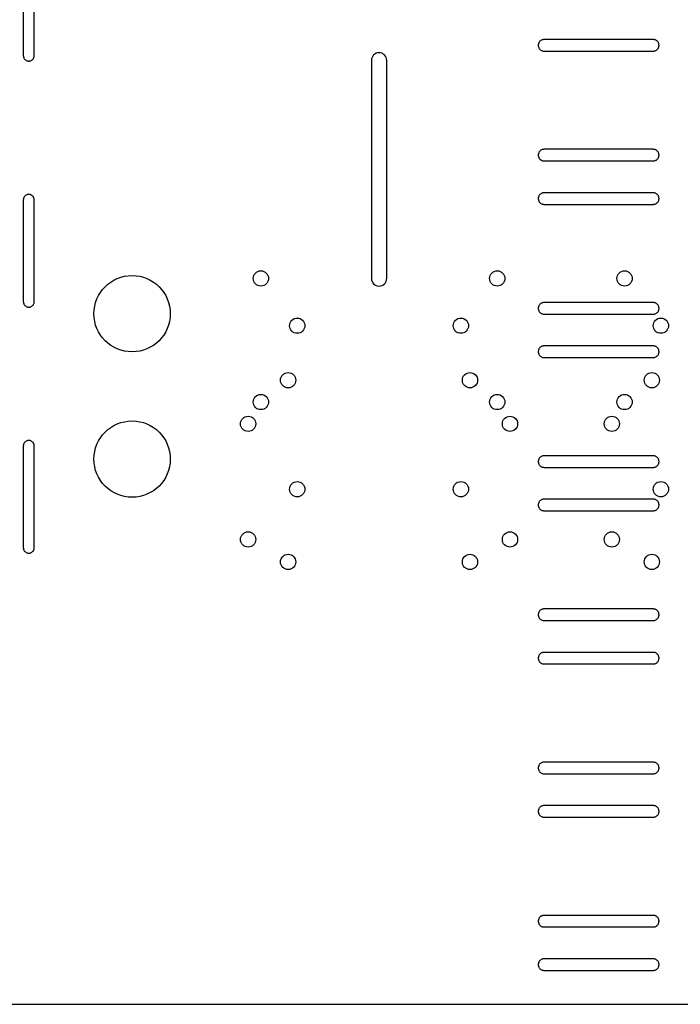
# Model space of a CAD drawing. Header units: millimetres. Extents: x 0 to 691, y 0 to 550.
# Tile 7 of 10: x 368 to 550, y 0 to 271. Entities that reach past the tile are written whole.
import ezdxf

# ---------------------------------------------------------------- set-up
doc = ezdxf.new("R2010")
doc.units = ezdxf.units.MM

msp = doc.modelspace()

# ---------------------------------------------------------------- linework, layer by layer
at = {"color": 7, "linetype": 'Continuous', "lineweight": 25}
for p, q in [((369.3, 289), (369.3, 261)), ((372.3, 261), (372.3, 289)), ((542.49, 265.43), (512.49, 265.43)), ((512.49, 262.23), (542.49, 262.23)), ((465.01, 259.7), (465.01, 199.7)), ((469.21, 199.7), (469.21, 259.7)), ((542.49, 235.22), (512.49, 235.22)), ((512.49, 232.02), (542.49, 232.02)), ((542.49, 223.28), (512.49, 223.28)), ((369.3, 221.31), (369.3, 193.31)), ((372.3, 193.31), (372.3, 221.31)), ((512.49, 220.08), (542.49, 220.08)), ((542.49, 193.07), (512.49, 193.07)), ((512.49, 189.87), (542.49, 189.87)), ((542.49, 181.13), (512.49, 181.13)), ((512.49, 177.93), (542.49, 177.93)), ((369.3, 153.62), (369.3, 125.62)), ((372.3, 125.62), (372.3, 153.62)), ((542.49, 150.92), (512.49, 150.92)), ((512.49, 147.72), (542.49, 147.72)), ((542.49, 138.98), (512.49, 138.98)), ((512.49, 135.78), (542.49, 135.78)), ((542.49, 108.77), (512.49, 108.77)), ((512.49, 105.57), (542.49, 105.57)), ((542.49, 96.83), (512.49, 96.83)), ((512.49, 93.63), (542.49, 93.63)), ((542.49, 66.62), (512.49, 66.62)), ((512.49, 63.42), (542.49, 63.42)), ((542.49, 54.68), (512.49, 54.68)), ((512.49, 51.48), (542.49, 51.48)), ((542.49, 24.47), (512.49, 24.47)), ((512.49, 21.27), (542.49, 21.27)), ((542.49, 12.53), (512.49, 12.53)), ((512.49, 9.33), (542.49, 9.33)), ((0, 0), (691, 0))]:
    msp.add_line(p, q, dxfattribs=at)
for centre, radius in [((399.21, 190), 10.5), ((434.61, 199.7), 2.1), ((499.61, 199.7), 2.1), ((534.61, 199.7), 2.1), ((444.61, 186.7), 2.1), ((489.61, 186.7), 2.1), ((544.61, 186.7), 2.1), ((442.11, 171.7), 2.1), ((492.11, 171.7), 2.1), ((542.11, 171.7), 2.1), ((434.61, 165.7), 2.1), ((499.61, 165.7), 2.1), ((534.61, 165.7), 2.1), ((399.21, 150), 10.5), ((431.11, 159.7), 2.1), ((503.11, 159.7), 2.1), ((531.11, 159.7), 2.1), ((444.61, 141.7), 2.1), ((489.61, 141.7), 2.1), ((544.61, 141.7), 2.1), ((431.11, 127.9), 2.1), ((503.11, 127.9), 2.1), ((531.11, 127.9), 2.1), ((442.11, 121.7), 2.1), ((492.11, 121.7), 2.1), ((542.11, 121.7), 2.1)]:
    msp.add_circle(centre, radius, dxfattribs=at)
for centre, start, end in [((467.11, 259.7), 0, 180), ((467.11, 199.7), 180, 0)]:
    msp.add_arc(centre, 2.1, start, end, dxfattribs=at)
for points, knots in [([(512.49, 265.43), (512.45, 265.43), (512.37, 265.43), (512.25, 265.41), (512.13, 265.39), (512.01, 265.36), (511.83, 265.3), (511.6, 265.18), (511.35, 264.97), (511.14, 264.72), (511.01, 264.46), (510.93, 264.23), (510.89, 264.03), (510.89, 263.9), (510.89, 263.83)], [0, 0, 0, 0, 0.04829, 0.096178, 0.143939, 0.19185, 0.240186, 0.370048, 0.500049, 0.629915, 0.759912, 0.840127, 0.919728, 1, 1, 1, 1]), ([(510.89, 263.83), (510.89, 263.79), (510.89, 263.71), (510.9, 263.59), (510.93, 263.47), (510.96, 263.36), (511.02, 263.18), (511.14, 262.95), (511.35, 262.69), (511.6, 262.48), (511.86, 262.35), (512.09, 262.28), (512.29, 262.24), (512.42, 262.23), (512.49, 262.23)], [0, 0, 0, 0, 0.048293, 0.096182, 0.143943, 0.191853, 0.240187, 0.370052, 0.500049, 0.629911, 0.759912, 0.840123, 0.919725, 1, 1, 1, 1]), ([(544.09, 263.83), (544.09, 263.87), (544.09, 263.95), (544.07, 264.07), (544.05, 264.19), (544.02, 264.31), (543.95, 264.48), (543.83, 264.72), (543.63, 264.97), (543.37, 265.18), (543.12, 265.31), (542.89, 265.38), (542.69, 265.42), (542.56, 265.43), (542.49, 265.43)], [0, 0, 0, 0, 0.048293, 0.096182, 0.143943, 0.191853, 0.240187, 0.370052, 0.500049, 0.629911, 0.759912, 0.840123, 0.919725, 1, 1, 1, 1]), ([(542.49, 262.23), (542.53, 262.23), (542.61, 262.23), (542.73, 262.25), (542.85, 262.27), (542.96, 262.3), (543.14, 262.36), (543.37, 262.48), (543.63, 262.69), (543.83, 262.95), (543.97, 263.2), (544.04, 263.43), (544.08, 263.63), (544.09, 263.76), (544.09, 263.83)], [0, 0, 0, 0, 0.04829, 0.096178, 0.143939, 0.19185, 0.240186, 0.370048, 0.500049, 0.629915, 0.759912, 0.840127, 0.919728, 1, 1, 1, 1]), ([(369.3, 261), (369.3, 260.96), (369.3, 260.89), (369.32, 260.77), (369.34, 260.66), (369.37, 260.55), (369.43, 260.39), (369.54, 260.17), (369.73, 259.93), (369.97, 259.74), (370.21, 259.61), (370.43, 259.54), (370.61, 259.51), (370.74, 259.5), (370.8, 259.5)], [0, 0, 0, 0, 0.048291, 0.09618, 0.143941, 0.191852, 0.240187, 0.370048, 0.500049, 0.629906, 0.759912, 0.840121, 0.919723, 1, 1, 1, 1]), ([(370.8, 259.5), (370.84, 259.5), (370.91, 259.5), (371.03, 259.52), (371.14, 259.54), (371.25, 259.57), (371.41, 259.63), (371.63, 259.74), (371.87, 259.93), (372.06, 260.17), (372.19, 260.41), (372.26, 260.63), (372.29, 260.81), (372.3, 260.94), (372.3, 261)], [0, 0, 0, 0, 0.048289, 0.096176, 0.143937, 0.191849, 0.240186, 0.370043, 0.500049, 0.62991, 0.759912, 0.840125, 0.919726, 1, 1, 1, 1]), ([(512.49, 235.22), (512.45, 235.22), (512.37, 235.22), (512.25, 235.2), (512.13, 235.18), (512.01, 235.15), (511.83, 235.09), (511.6, 234.97), (511.35, 234.76), (511.14, 234.5), (511.01, 234.25), (510.93, 234.02), (510.89, 233.82), (510.89, 233.69), (510.89, 233.62)], [0, 0, 0, 0, 0.04829, 0.096178, 0.143939, 0.19185, 0.240186, 0.370048, 0.500049, 0.629915, 0.759912, 0.840127, 0.919728, 1, 1, 1, 1]), ([(510.89, 233.62), (510.89, 233.58), (510.89, 233.5), (510.9, 233.38), (510.93, 233.26), (510.96, 233.14), (511.02, 232.97), (511.14, 232.73), (511.35, 232.48), (511.6, 232.27), (511.86, 232.14), (512.09, 232.07), (512.29, 232.03), (512.42, 232.02), (512.49, 232.02)], [0, 0, 0, 0, 0.048293, 0.096182, 0.143943, 0.191853, 0.240187, 0.370052, 0.500049, 0.629911, 0.759912, 0.840123, 0.919725, 1, 1, 1, 1]), ([(544.09, 233.62), (544.09, 233.66), (544.09, 233.74), (544.07, 233.86), (544.05, 233.98), (544.02, 234.09), (543.95, 234.27), (543.83, 234.5), (543.63, 234.76), (543.37, 234.97), (543.12, 235.1), (542.89, 235.17), (542.69, 235.21), (542.56, 235.22), (542.49, 235.22)], [0, 0, 0, 0, 0.048293, 0.096182, 0.143943, 0.191853, 0.240187, 0.370052, 0.500049, 0.629911, 0.759912, 0.840123, 0.919725, 1, 1, 1, 1]), ([(542.49, 232.02), (542.53, 232.02), (542.61, 232.02), (542.73, 232.04), (542.85, 232.06), (542.96, 232.09), (543.14, 232.15), (543.37, 232.27), (543.63, 232.48), (543.83, 232.73), (543.97, 232.99), (544.04, 233.22), (544.08, 233.42), (544.09, 233.55), (544.09, 233.62)], [0, 0, 0, 0, 0.04829, 0.096178, 0.143939, 0.19185, 0.240186, 0.370048, 0.500049, 0.629915, 0.759912, 0.840127, 0.919728, 1, 1, 1, 1]), ([(370.8, 222.81), (370.76, 222.81), (370.69, 222.81), (370.57, 222.8), (370.46, 222.77), (370.35, 222.75), (370.19, 222.69), (369.97, 222.57), (369.73, 222.38), (369.54, 222.14), (369.41, 221.9), (369.34, 221.69), (369.31, 221.5), (369.3, 221.37), (369.3, 221.31)], [0, 0, 0, 0, 0.048289, 0.096176, 0.143937, 0.191849, 0.240186, 0.370043, 0.500049, 0.62991, 0.759912, 0.840125, 0.919726, 1, 1, 1, 1]), ([(372.3, 221.31), (372.3, 221.35), (372.3, 221.42), (372.28, 221.54), (372.26, 221.65), (372.23, 221.76), (372.18, 221.92), (372.06, 222.14), (371.87, 222.38), (371.63, 222.57), (371.39, 222.7), (371.17, 222.77), (370.99, 222.8), (370.86, 222.81), (370.8, 222.81)], [0, 0, 0, 0, 0.048291, 0.09618, 0.143941, 0.191852, 0.240187, 0.370048, 0.500049, 0.629906, 0.759912, 0.840121, 0.919723, 1, 1, 1, 1]), ([(512.49, 223.28), (512.45, 223.28), (512.37, 223.28), (512.25, 223.26), (512.13, 223.24), (512.01, 223.21), (511.83, 223.15), (511.6, 223.03), (511.35, 222.82), (511.14, 222.57), (511.01, 222.31), (510.93, 222.08), (510.89, 221.88), (510.89, 221.75), (510.89, 221.68)], [0, 0, 0, 0, 0.04829, 0.096178, 0.143939, 0.19185, 0.240186, 0.370048, 0.500049, 0.629915, 0.759912, 0.840127, 0.919728, 1, 1, 1, 1]), ([(544.09, 221.68), (544.09, 221.72), (544.09, 221.8), (544.07, 221.92), (544.05, 222.04), (544.02, 222.16), (543.95, 222.33), (543.83, 222.57), (543.63, 222.82), (543.37, 223.03), (543.12, 223.16), (542.89, 223.23), (542.69, 223.27), (542.56, 223.28), (542.49, 223.28)], [0, 0, 0, 0, 0.048293, 0.096182, 0.143943, 0.191853, 0.240187, 0.370052, 0.500049, 0.629911, 0.759912, 0.840123, 0.919725, 1, 1, 1, 1]), ([(510.89, 221.68), (510.89, 221.64), (510.89, 221.56), (510.9, 221.44), (510.93, 221.32), (510.96, 221.21), (511.02, 221.03), (511.14, 220.8), (511.35, 220.54), (511.6, 220.33), (511.86, 220.2), (512.09, 220.13), (512.29, 220.09), (512.42, 220.08), (512.49, 220.08)], [0, 0, 0, 0, 0.048293, 0.096182, 0.143943, 0.191853, 0.240187, 0.370052, 0.500049, 0.629911, 0.759912, 0.840123, 0.919725, 1, 1, 1, 1]), ([(542.49, 220.08), (542.53, 220.08), (542.61, 220.08), (542.73, 220.1), (542.85, 220.12), (542.96, 220.15), (543.14, 220.21), (543.37, 220.33), (543.63, 220.54), (543.83, 220.8), (543.97, 221.05), (544.04, 221.28), (544.08, 221.48), (544.09, 221.61), (544.09, 221.68)], [0, 0, 0, 0, 0.04829, 0.096178, 0.143939, 0.19185, 0.240186, 0.370048, 0.500049, 0.629915, 0.759912, 0.840127, 0.919728, 1, 1, 1, 1]), ([(369.3, 193.31), (369.3, 193.27), (369.3, 193.2), (369.32, 193.09), (369.34, 192.97), (369.37, 192.87), (369.43, 192.7), (369.54, 192.48), (369.73, 192.24), (369.97, 192.05), (370.21, 191.93), (370.43, 191.85), (370.61, 191.82), (370.74, 191.81), (370.8, 191.81)], [0, 0, 0, 0, 0.048291, 0.09618, 0.143941, 0.191852, 0.240187, 0.370048, 0.500049, 0.629906, 0.759912, 0.840121, 0.919723, 1, 1, 1, 1]), ([(370.8, 191.81), (370.84, 191.81), (370.91, 191.81), (371.03, 191.83), (371.14, 191.85), (371.25, 191.88), (371.41, 191.94), (371.63, 192.05), (371.87, 192.24), (372.06, 192.48), (372.19, 192.72), (372.26, 192.94), (372.29, 193.12), (372.3, 193.25), (372.3, 193.31)], [0, 0, 0, 0, 0.048289, 0.096176, 0.143937, 0.191849, 0.240186, 0.370043, 0.500049, 0.62991, 0.759912, 0.840125, 0.919726, 1, 1, 1, 1]), ([(512.49, 193.07), (512.45, 193.07), (512.37, 193.07), (512.25, 193.05), (512.13, 193.03), (512.01, 193), (511.83, 192.94), (511.6, 192.82), (511.35, 192.61), (511.14, 192.35), (511.01, 192.1), (510.93, 191.87), (510.89, 191.67), (510.89, 191.54), (510.89, 191.47)], [0, 0, 0, 0, 0.04829, 0.096178, 0.143939, 0.19185, 0.240186, 0.370048, 0.500049, 0.629915, 0.759912, 0.840127, 0.919728, 1, 1, 1, 1]), ([(544.09, 191.47), (544.09, 191.51), (544.09, 191.59), (544.07, 191.71), (544.05, 191.83), (544.02, 191.94), (543.95, 192.12), (543.83, 192.35), (543.63, 192.61), (543.37, 192.82), (543.12, 192.95), (542.89, 193.02), (542.69, 193.06), (542.56, 193.07), (542.49, 193.07)], [0, 0, 0, 0, 0.048293, 0.096182, 0.143943, 0.191853, 0.240187, 0.370052, 0.500049, 0.629911, 0.759912, 0.840123, 0.919725, 1, 1, 1, 1]), ([(510.89, 191.47), (510.89, 191.43), (510.89, 191.35), (510.9, 191.23), (510.93, 191.11), (510.96, 190.99), (511.02, 190.82), (511.14, 190.58), (511.35, 190.33), (511.6, 190.12), (511.86, 189.99), (512.09, 189.92), (512.29, 189.88), (512.42, 189.87), (512.49, 189.87)], [0, 0, 0, 0, 0.048293, 0.096182, 0.143943, 0.191853, 0.240187, 0.370052, 0.500049, 0.629911, 0.759912, 0.840123, 0.919725, 1, 1, 1, 1]), ([(542.49, 189.87), (542.53, 189.87), (542.61, 189.87), (542.73, 189.89), (542.85, 189.91), (542.96, 189.94), (543.14, 190), (543.37, 190.12), (543.63, 190.33), (543.83, 190.58), (543.97, 190.84), (544.04, 191.07), (544.08, 191.27), (544.09, 191.4), (544.09, 191.47)], [0, 0, 0, 0, 0.04829, 0.096178, 0.143939, 0.19185, 0.240186, 0.370048, 0.500049, 0.629915, 0.759912, 0.840127, 0.919728, 1, 1, 1, 1]), ([(512.49, 181.13), (512.45, 181.13), (512.37, 181.13), (512.25, 181.11), (512.13, 181.09), (512.01, 181.06), (511.83, 181), (511.6, 180.88), (511.35, 180.67), (511.14, 180.42), (511.01, 180.16), (510.93, 179.93), (510.89, 179.73), (510.89, 179.6), (510.89, 179.53)], [0, 0, 0, 0, 0.04829, 0.096178, 0.143939, 0.19185, 0.240186, 0.370048, 0.500049, 0.629915, 0.759912, 0.840127, 0.919728, 1, 1, 1, 1]), ([(510.89, 179.53), (510.89, 179.49), (510.89, 179.41), (510.9, 179.29), (510.93, 179.17), (510.96, 179.06), (511.02, 178.88), (511.14, 178.65), (511.35, 178.39), (511.6, 178.18), (511.86, 178.05), (512.09, 177.98), (512.29, 177.94), (512.42, 177.93), (512.49, 177.93)], [0, 0, 0, 0, 0.048293, 0.096182, 0.143943, 0.191853, 0.240187, 0.370052, 0.500049, 0.629911, 0.759912, 0.840123, 0.919725, 1, 1, 1, 1]), ([(544.09, 179.53), (544.09, 179.57), (544.09, 179.65), (544.07, 179.77), (544.05, 179.89), (544.02, 180.01), (543.95, 180.18), (543.83, 180.42), (543.63, 180.67), (543.37, 180.88), (543.12, 181.01), (542.89, 181.08), (542.69, 181.12), (542.56, 181.13), (542.49, 181.13)], [0, 0, 0, 0, 0.048293, 0.096182, 0.143943, 0.191853, 0.240187, 0.370052, 0.500049, 0.629911, 0.759912, 0.840123, 0.919725, 1, 1, 1, 1]), ([(542.49, 177.93), (542.53, 177.93), (542.61, 177.93), (542.73, 177.95), (542.85, 177.97), (542.96, 178), (543.14, 178.06), (543.37, 178.18), (543.63, 178.39), (543.83, 178.65), (543.97, 178.9), (544.04, 179.13), (544.08, 179.33), (544.09, 179.46), (544.09, 179.53)], [0, 0, 0, 0, 0.04829, 0.096178, 0.143939, 0.19185, 0.240186, 0.370048, 0.500049, 0.629915, 0.759912, 0.840127, 0.919728, 1, 1, 1, 1]), ([(370.8, 155.12), (370.76, 155.12), (370.69, 155.12), (370.57, 155.11), (370.46, 155.09), (370.35, 155.06), (370.19, 155), (369.97, 154.89), (369.73, 154.69), (369.54, 154.45), (369.41, 154.21), (369.34, 154), (369.31, 153.81), (369.3, 153.69), (369.3, 153.62)], [0, 0, 0, 0, 0.048289, 0.096176, 0.143937, 0.191849, 0.240186, 0.370043, 0.500049, 0.62991, 0.759912, 0.840125, 0.919726, 1, 1, 1, 1]), ([(372.3, 153.62), (372.3, 153.66), (372.3, 153.74), (372.28, 153.85), (372.26, 153.96), (372.23, 154.07), (372.18, 154.24), (372.06, 154.45), (371.87, 154.69), (371.63, 154.89), (371.39, 155.01), (371.17, 155.08), (370.99, 155.12), (370.86, 155.12), (370.8, 155.12)], [0, 0, 0, 0, 0.048291, 0.09618, 0.143941, 0.191852, 0.240187, 0.370048, 0.500049, 0.629906, 0.759912, 0.840121, 0.919723, 1, 1, 1, 1]), ([(512.49, 150.92), (512.45, 150.92), (512.37, 150.92), (512.25, 150.9), (512.13, 150.88), (512.01, 150.85), (511.83, 150.79), (511.6, 150.67), (511.35, 150.46), (511.14, 150.2), (511.01, 149.95), (510.93, 149.72), (510.89, 149.52), (510.89, 149.39), (510.89, 149.32)], [0, 0, 0, 0, 0.04829, 0.096178, 0.143939, 0.19185, 0.240186, 0.370048, 0.500049, 0.629915, 0.759912, 0.840127, 0.919728, 1, 1, 1, 1]), ([(510.89, 149.32), (510.89, 149.28), (510.89, 149.2), (510.9, 149.08), (510.93, 148.96), (510.96, 148.84), (511.02, 148.67), (511.14, 148.43), (511.35, 148.18), (511.6, 147.97), (511.86, 147.84), (512.09, 147.77), (512.29, 147.73), (512.42, 147.72), (512.49, 147.72)], [0, 0, 0, 0, 0.048293, 0.096182, 0.143943, 0.191853, 0.240187, 0.370052, 0.500049, 0.629911, 0.759912, 0.840123, 0.919725, 1, 1, 1, 1]), ([(544.09, 149.32), (544.09, 149.36), (544.09, 149.44), (544.07, 149.56), (544.05, 149.68), (544.02, 149.79), (543.95, 149.97), (543.83, 150.2), (543.63, 150.46), (543.37, 150.67), (543.12, 150.8), (542.89, 150.87), (542.69, 150.91), (542.56, 150.92), (542.49, 150.92)], [0, 0, 0, 0, 0.048293, 0.096182, 0.143943, 0.191853, 0.240187, 0.370052, 0.500049, 0.629911, 0.759912, 0.840123, 0.919725, 1, 1, 1, 1]), ([(542.49, 147.72), (542.53, 147.72), (542.61, 147.72), (542.73, 147.74), (542.85, 147.76), (542.96, 147.79), (543.14, 147.85), (543.37, 147.97), (543.63, 148.18), (543.83, 148.43), (543.97, 148.69), (544.04, 148.92), (544.08, 149.12), (544.09, 149.25), (544.09, 149.32)], [0, 0, 0, 0, 0.04829, 0.096178, 0.143939, 0.19185, 0.240186, 0.370048, 0.500049, 0.629915, 0.759912, 0.840127, 0.919728, 1, 1, 1, 1]), ([(512.49, 138.98), (512.45, 138.98), (512.37, 138.98), (512.25, 138.96), (512.13, 138.94), (512.01, 138.91), (511.83, 138.85), (511.6, 138.73), (511.35, 138.52), (511.14, 138.27), (511.01, 138.01), (510.93, 137.78), (510.89, 137.58), (510.89, 137.45), (510.89, 137.38)], [0, 0, 0, 0, 0.04829, 0.096178, 0.143939, 0.19185, 0.240186, 0.370048, 0.500049, 0.629915, 0.759912, 0.840127, 0.919728, 1, 1, 1, 1]), ([(544.09, 137.38), (544.09, 137.42), (544.09, 137.5), (544.07, 137.62), (544.05, 137.74), (544.02, 137.86), (543.95, 138.03), (543.83, 138.27), (543.63, 138.52), (543.37, 138.73), (543.12, 138.86), (542.89, 138.93), (542.69, 138.97), (542.56, 138.98), (542.49, 138.98)], [0, 0, 0, 0, 0.048293, 0.096182, 0.143943, 0.191853, 0.240187, 0.370052, 0.500049, 0.629911, 0.759912, 0.840123, 0.919725, 1, 1, 1, 1]), ([(510.89, 137.38), (510.89, 137.34), (510.89, 137.26), (510.9, 137.14), (510.93, 137.02), (510.96, 136.91), (511.02, 136.73), (511.14, 136.5), (511.35, 136.24), (511.6, 136.03), (511.86, 135.9), (512.09, 135.83), (512.29, 135.79), (512.42, 135.78), (512.49, 135.78)], [0, 0, 0, 0, 0.048293, 0.096182, 0.143943, 0.191853, 0.240187, 0.370052, 0.500049, 0.629911, 0.759912, 0.840123, 0.919725, 1, 1, 1, 1]), ([(542.49, 135.78), (542.53, 135.78), (542.61, 135.78), (542.73, 135.8), (542.85, 135.82), (542.96, 135.85), (543.14, 135.91), (543.37, 136.03), (543.63, 136.24), (543.83, 136.5), (543.97, 136.75), (544.04, 136.98), (544.08, 137.18), (544.09, 137.31), (544.09, 137.38)], [0, 0, 0, 0, 0.04829, 0.096178, 0.143939, 0.19185, 0.240186, 0.370048, 0.500049, 0.629915, 0.759912, 0.840127, 0.919728, 1, 1, 1, 1]), ([(369.3, 125.62), (369.3, 125.58), (369.3, 125.51), (369.32, 125.4), (369.34, 125.29), (369.37, 125.18), (369.43, 125.01), (369.54, 124.79), (369.73, 124.55), (369.97, 124.36), (370.21, 124.24), (370.43, 124.17), (370.61, 124.13), (370.74, 124.12), (370.8, 124.12)], [0, 0, 0, 0, 0.048291, 0.09618, 0.143941, 0.191852, 0.240187, 0.370048, 0.500049, 0.629906, 0.759912, 0.840121, 0.919723, 1, 1, 1, 1]), ([(370.8, 124.12), (370.84, 124.12), (370.91, 124.13), (371.03, 124.14), (371.14, 124.16), (371.25, 124.19), (371.41, 124.25), (371.63, 124.36), (371.87, 124.55), (372.06, 124.79), (372.19, 125.03), (372.26, 125.25), (372.29, 125.43), (372.3, 125.56), (372.3, 125.62)], [0, 0, 0, 0, 0.048289, 0.096176, 0.143937, 0.191849, 0.240186, 0.370043, 0.500049, 0.62991, 0.759912, 0.840125, 0.919726, 1, 1, 1, 1]), ([(512.49, 108.77), (512.45, 108.77), (512.37, 108.77), (512.25, 108.75), (512.13, 108.73), (512.01, 108.7), (511.83, 108.64), (511.6, 108.52), (511.35, 108.31), (511.14, 108.05), (511.01, 107.8), (510.93, 107.57), (510.89, 107.37), (510.89, 107.24), (510.89, 107.17)], [0, 0, 0, 0, 0.04829, 0.096178, 0.143939, 0.19185, 0.240186, 0.370048, 0.500049, 0.629915, 0.759912, 0.840127, 0.919728, 1, 1, 1, 1]), ([(544.09, 107.17), (544.09, 107.21), (544.09, 107.29), (544.07, 107.41), (544.05, 107.53), (544.02, 107.64), (543.95, 107.82), (543.83, 108.05), (543.63, 108.31), (543.37, 108.52), (543.12, 108.65), (542.89, 108.72), (542.69, 108.76), (542.56, 108.77), (542.49, 108.77)], [0, 0, 0, 0, 0.0482928, 0.0961822, 0.1439431, 0.191853, 0.2401866, 0.3700522, 0.5000492, 0.6299107, 0.7599117, 0.8401231, 0.9197247, 1, 1, 1, 1]), ([(510.89, 107.17), (510.89, 107.13), (510.89, 107.05), (510.9, 106.93), (510.93, 106.81), (510.96, 106.69), (511.02, 106.52), (511.14, 106.28), (511.35, 106.03), (511.6, 105.82), (511.86, 105.69), (512.09, 105.62), (512.29, 105.58), (512.42, 105.57), (512.49, 105.57)], [0, 0, 0, 0, 0.048293, 0.096182, 0.143943, 0.191853, 0.240187, 0.370052, 0.500049, 0.629911, 0.759912, 0.840123, 0.919725, 1, 1, 1, 1]), ([(542.49, 105.57), (542.53, 105.57), (542.61, 105.57), (542.73, 105.59), (542.85, 105.61), (542.96, 105.64), (543.14, 105.7), (543.37, 105.82), (543.63, 106.03), (543.83, 106.28), (543.97, 106.54), (544.04, 106.77), (544.08, 106.97), (544.09, 107.1), (544.09, 107.17)], [0, 0, 0, 0, 0.0482902, 0.0961782, 0.1439392, 0.1918504, 0.2401865, 0.3700481, 0.5000492, 0.6299148, 0.7599118, 0.8401267, 0.9197283, 1, 1, 1, 1]), ([(512.49, 96.83), (512.45, 96.83), (512.37, 96.83), (512.25, 96.81), (512.13, 96.79), (512.01, 96.76), (511.83, 96.7), (511.6, 96.58), (511.35, 96.37), (511.14, 96.12), (511.01, 95.86), (510.93, 95.63), (510.89, 95.43), (510.89, 95.3), (510.89, 95.23)], [0, 0, 0, 0, 0.04829, 0.096178, 0.143939, 0.19185, 0.240186, 0.370048, 0.500049, 0.629915, 0.759912, 0.840127, 0.919728, 1, 1, 1, 1]), ([(510.89, 95.23), (510.89, 95.19), (510.89, 95.11), (510.9, 94.99), (510.93, 94.87), (510.96, 94.76), (511.02, 94.58), (511.14, 94.35), (511.35, 94.09), (511.6, 93.88), (511.86, 93.75), (512.09, 93.68), (512.29, 93.64), (512.42, 93.63), (512.49, 93.63)], [0, 0, 0, 0, 0.048293, 0.096182, 0.143943, 0.191853, 0.240187, 0.370052, 0.500049, 0.629911, 0.759912, 0.840123, 0.919725, 1, 1, 1, 1]), ([(544.09, 95.23), (544.09, 95.27), (544.09, 95.35), (544.07, 95.47), (544.05, 95.59), (544.02, 95.71), (543.95, 95.88), (543.83, 96.12), (543.63, 96.37), (543.37, 96.58), (543.12, 96.71), (542.89, 96.78), (542.69, 96.82), (542.56, 96.83), (542.49, 96.83)], [0, 0, 0, 0, 0.048293, 0.096182, 0.143943, 0.191853, 0.240187, 0.370052, 0.500049, 0.629911, 0.759912, 0.840123, 0.919725, 1, 1, 1, 1]), ([(542.49, 93.63), (542.53, 93.63), (542.61, 93.63), (542.73, 93.65), (542.85, 93.67), (542.96, 93.7), (543.14, 93.76), (543.37, 93.88), (543.63, 94.09), (543.83, 94.35), (543.97, 94.6), (544.04, 94.83), (544.08, 95.03), (544.09, 95.16), (544.09, 95.23)], [0, 0, 0, 0, 0.04829, 0.096178, 0.143939, 0.19185, 0.240186, 0.370048, 0.500049, 0.629915, 0.759912, 0.840127, 0.919728, 1, 1, 1, 1]), ([(512.49, 66.62), (512.45, 66.62), (512.37, 66.62), (512.25, 66.6), (512.13, 66.58), (512.01, 66.55), (511.83, 66.49), (511.6, 66.37), (511.35, 66.16), (511.14, 65.9), (511.01, 65.65), (510.93, 65.42), (510.89, 65.22), (510.89, 65.09), (510.89, 65.02)], [0, 0, 0, 0, 0.04829, 0.096178, 0.143939, 0.19185, 0.240186, 0.370048, 0.500049, 0.629915, 0.759912, 0.840127, 0.919728, 1, 1, 1, 1]), ([(510.89, 65.02), (510.89, 64.98), (510.89, 64.9), (510.9, 64.78), (510.93, 64.66), (510.96, 64.54), (511.02, 64.37), (511.14, 64.13), (511.35, 63.88), (511.6, 63.67), (511.86, 63.54), (512.09, 63.47), (512.29, 63.43), (512.42, 63.42), (512.49, 63.42)], [0, 0, 0, 0, 0.048293, 0.096182, 0.143943, 0.191853, 0.240187, 0.370052, 0.500049, 0.629911, 0.759912, 0.840123, 0.919725, 1, 1, 1, 1]), ([(544.09, 65.02), (544.09, 65.06), (544.09, 65.14), (544.07, 65.26), (544.05, 65.38), (544.02, 65.49), (543.95, 65.67), (543.83, 65.9), (543.63, 66.16), (543.37, 66.37), (543.12, 66.5), (542.89, 66.57), (542.69, 66.61), (542.56, 66.62), (542.49, 66.62)], [0, 0, 0, 0, 0.048293, 0.096182, 0.143943, 0.191853, 0.240187, 0.370052, 0.500049, 0.629911, 0.759912, 0.840123, 0.919725, 1, 1, 1, 1]), ([(542.49, 63.42), (542.53, 63.42), (542.61, 63.42), (542.73, 63.44), (542.85, 63.46), (542.96, 63.49), (543.14, 63.55), (543.37, 63.67), (543.63, 63.88), (543.83, 64.13), (543.97, 64.39), (544.04, 64.62), (544.08, 64.82), (544.09, 64.95), (544.09, 65.02)], [0, 0, 0, 0, 0.04829, 0.096178, 0.143939, 0.19185, 0.240186, 0.370048, 0.500049, 0.629915, 0.759912, 0.840127, 0.919728, 1, 1, 1, 1]), ([(512.49, 54.68), (512.45, 54.68), (512.37, 54.68), (512.25, 54.66), (512.13, 54.64), (512.01, 54.61), (511.83, 54.55), (511.6, 54.43), (511.35, 54.22), (511.14, 53.97), (511.01, 53.71), (510.93, 53.48), (510.89, 53.28), (510.89, 53.15), (510.89, 53.08)], [0, 0, 0, 0, 0.04829, 0.096178, 0.143939, 0.19185, 0.240186, 0.370048, 0.500049, 0.629915, 0.759912, 0.840127, 0.919728, 1, 1, 1, 1]), ([(544.09, 53.08), (544.09, 53.12), (544.09, 53.2), (544.07, 53.32), (544.05, 53.44), (544.02, 53.56), (543.95, 53.73), (543.83, 53.97), (543.63, 54.22), (543.37, 54.43), (543.12, 54.56), (542.89, 54.63), (542.69, 54.67), (542.56, 54.68), (542.49, 54.68)], [0, 0, 0, 0, 0.048293, 0.096182, 0.143943, 0.191853, 0.240187, 0.370052, 0.500049, 0.629911, 0.759912, 0.840123, 0.919725, 1, 1, 1, 1]), ([(510.89, 53.08), (510.89, 53.04), (510.89, 52.96), (510.9, 52.84), (510.93, 52.72), (510.96, 52.61), (511.02, 52.43), (511.14, 52.2), (511.35, 51.94), (511.6, 51.73), (511.86, 51.6), (512.09, 51.53), (512.29, 51.49), (512.42, 51.48), (512.49, 51.48)], [0, 0, 0, 0, 0.048293, 0.096182, 0.143943, 0.191853, 0.240187, 0.370052, 0.500049, 0.629911, 0.759912, 0.840123, 0.919725, 1, 1, 1, 1]), ([(542.49, 51.48), (542.53, 51.48), (542.61, 51.48), (542.73, 51.5), (542.85, 51.52), (542.96, 51.55), (543.14, 51.61), (543.37, 51.73), (543.63, 51.94), (543.83, 52.2), (543.97, 52.45), (544.04, 52.68), (544.08, 52.88), (544.09, 53.01), (544.09, 53.08)], [0, 0, 0, 0, 0.04829, 0.096178, 0.143939, 0.19185, 0.240186, 0.370048, 0.500049, 0.629915, 0.759912, 0.840127, 0.919728, 1, 1, 1, 1]), ([(512.49, 24.47), (512.45, 24.47), (512.37, 24.47), (512.25, 24.45), (512.13, 24.43), (512.01, 24.4), (511.83, 24.34), (511.6, 24.22), (511.35, 24.01), (511.14, 23.75), (511.01, 23.5), (510.93, 23.27), (510.89, 23.07), (510.89, 22.94), (510.89, 22.87)], [0, 0, 0, 0, 0.04829, 0.096178, 0.143939, 0.19185, 0.240186, 0.370048, 0.500049, 0.629915, 0.759912, 0.840127, 0.919728, 1, 1, 1, 1]), ([(544.09, 22.87), (544.09, 22.91), (544.09, 22.99), (544.07, 23.11), (544.05, 23.23), (544.02, 23.34), (543.95, 23.52), (543.83, 23.75), (543.63, 24.01), (543.37, 24.22), (543.12, 24.35), (542.89, 24.42), (542.69, 24.46), (542.56, 24.47), (542.49, 24.47)], [0, 0, 0, 0, 0.048293, 0.096182, 0.143943, 0.191853, 0.240187, 0.370052, 0.500049, 0.629911, 0.759912, 0.840123, 0.919725, 1, 1, 1, 1]), ([(510.89, 22.87), (510.89, 22.83), (510.89, 22.75), (510.9, 22.63), (510.93, 22.51), (510.96, 22.39), (511.02, 22.22), (511.14, 21.98), (511.35, 21.73), (511.6, 21.52), (511.86, 21.39), (512.09, 21.32), (512.29, 21.28), (512.42, 21.27), (512.49, 21.27)], [0, 0, 0, 0, 0.0482928, 0.0961822, 0.1439431, 0.191853, 0.2401866, 0.3700522, 0.5000492, 0.6299107, 0.7599117, 0.8401231, 0.9197247, 1, 1, 1, 1]), ([(542.49, 21.27), (542.53, 21.27), (542.61, 21.27), (542.73, 21.29), (542.85, 21.31), (542.96, 21.34), (543.14, 21.4), (543.37, 21.52), (543.63, 21.73), (543.83, 21.98), (543.97, 22.24), (544.04, 22.47), (544.08, 22.67), (544.09, 22.8), (544.09, 22.87)], [0, 0, 0, 0, 0.04829, 0.096178, 0.143939, 0.19185, 0.240186, 0.370048, 0.500049, 0.629915, 0.759912, 0.840127, 0.919728, 1, 1, 1, 1]), ([(512.49, 12.53), (512.45, 12.53), (512.37, 12.53), (512.25, 12.51), (512.13, 12.49), (512.01, 12.46), (511.83, 12.4), (511.6, 12.28), (511.35, 12.07), (511.14, 11.82), (511.01, 11.56), (510.93, 11.33), (510.89, 11.13), (510.89, 11), (510.89, 10.93)], [0, 0, 0, 0, 0.04829, 0.096178, 0.143939, 0.19185, 0.240186, 0.370048, 0.500049, 0.629915, 0.759912, 0.840127, 0.919728, 1, 1, 1, 1]), ([(510.89, 10.93), (510.89, 10.89), (510.89, 10.81), (510.9, 10.69), (510.93, 10.57), (510.96, 10.46), (511.02, 10.28), (511.14, 10.05), (511.35, 9.79), (511.6, 9.58), (511.86, 9.45), (512.09, 9.38), (512.29, 9.34), (512.42, 9.33), (512.49, 9.33)], [0, 0, 0, 0, 0.048293, 0.096182, 0.143943, 0.191853, 0.240187, 0.370052, 0.500049, 0.629911, 0.759912, 0.840123, 0.919725, 1, 1, 1, 1]), ([(544.09, 10.93), (544.09, 10.97), (544.09, 11.05), (544.07, 11.17), (544.05, 11.29), (544.02, 11.41), (543.95, 11.58), (543.83, 11.82), (543.63, 12.07), (543.37, 12.28), (543.12, 12.41), (542.89, 12.48), (542.69, 12.52), (542.56, 12.53), (542.49, 12.53)], [0, 0, 0, 0, 0.048293, 0.096182, 0.143943, 0.191853, 0.240187, 0.370052, 0.500049, 0.629911, 0.759912, 0.840123, 0.919725, 1, 1, 1, 1]), ([(542.49, 9.33), (542.53, 9.33), (542.61, 9.33), (542.73, 9.35), (542.85, 9.37), (542.96, 9.4), (543.14, 9.46), (543.37, 9.58), (543.63, 9.79), (543.83, 10.05), (543.97, 10.3), (544.04, 10.53), (544.08, 10.73), (544.09, 10.86), (544.09, 10.93)], [0, 0, 0, 0, 0.04829, 0.096178, 0.143939, 0.19185, 0.240186, 0.370048, 0.500049, 0.629915, 0.759912, 0.840127, 0.919728, 1, 1, 1, 1])]:
    msp.add_open_spline(points, degree=3, knots=knots, dxfattribs=at)

doc.saveas('drawing.dxf')
